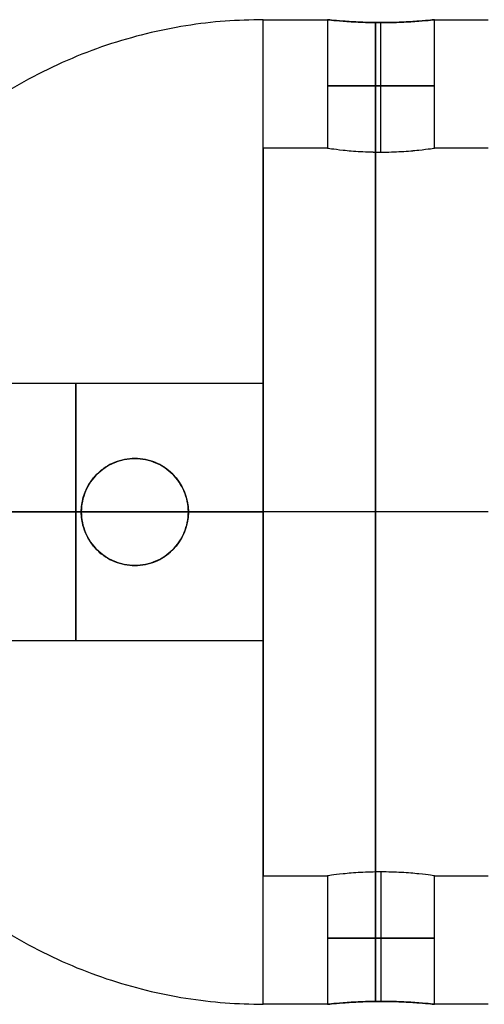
# Model space of a CAD drawing. Header units: millimetres. Extents: x 16 to 1336, y -27 to 28.
# Tile 97 of 256: x 55 to 66, y -11 to 12. Entities that reach past the tile are written whole.
import ezdxf

# ---------------------------------------------------------------- set-up
doc = ezdxf.new("R2010")
doc.units = ezdxf.units.MM
doc.layers.add('METAL NEGRO', color=7, linetype='Continuous')

msp = doc.modelspace()

# ---------------------------------------------------------------- linework, layer by layer
at = {"layer": 'METAL NEGRO'}
for p, q in [((63.935, 8.667, 17.41), (63.935, 11.692, 17.41)), ((63.935, 8.667, 14.91), (63.935, 11.692, 14.91)), ((61.185, 2.496, 16.16), (61.185, 8.76, 16.16)), ((52.877, 0.26, 11.16), (56.935, 0.26, 11.16)), ((55.185, 0.26, 17.16), (61.185, 0.26, 17.16)), ((56.935, 0.26, 11.16), (56.935, 0.26, 5.474)), ((59.435, 0.26, 11.16), (61.185, 0.26, 11.16)), ((59.435, 0.26, 11.16), (59.435, 0.26, 4.794)), ((66.435, 0.26, 24.66), (61.185, 0.26, 24.66)), ((66.435, 0.26, 4.66), (61.185, 0.26, 4.66)), ((66.435, 0.26, 27.66), (61.185, 0.26, 27.66)), ((66.435, 0.26, 7.66), (61.185, 0.26, 7.66)), ((61.185, 0.26, 7.66), (61.185, 0.26, 11.16)), ((61.185, 0.26, 17.16), (61.185, 0.26, 24.66)), ((61.185, -8.24, 16.16), (61.185, -1.976, 16.16)), ((63.935, -8.148, 17.41), (63.935, -11.172, 17.41)), ((63.935, -8.148, 14.91), (63.935, -11.172, 14.91))]:
    msp.add_line(p, q, dxfattribs=at)
at = {"layer": 'METAL NEGRO', "extrusion": (1, 0, 0)}
for centre, radius, start, end in [((0.26, 16.16, 61.185), 11.5, 270, 0), ((0.26, 16.16, 61.185), 8.5, 0, 180), ((0.26, 16.16, 61.185), 8.5, 180, 0), ((0.26, 14.16, 56.81), 3, 0, 180), ((0.26, 14.16, 56.81), 3, 180, 0), ((0.26, 16.16, 61.185), 11.5, 180, 270)]:
    msp.add_arc(centre, radius, start, end, dxfattribs=at)
at = {"layer": 'METAL NEGRO', "extrusion": (-1, 0, 0)}
for centre, radius, start, end in [((-0.26, 16.16, -61.185), 11.5, 90, 180), ((-0.26, 16.16, -63.81), 11.5, 186.2088, 353.7912), ((-0.26, 16.16, -63.81), 11.5, 6.2083, 173.7914), ((-0.26, 16.16, -63.81), 8.5, 8.4139, 171.5861), ((-0.26, 16.16, -63.81), 8.5, 188.4136, 351.5868), ((-0.26, 14.16, -61.185), 3, 0, 180), ((-0.26, 14.16, -61.185), 3, 180, 0), ((-0.26, 16.16, -61.185), 11.5, 0, 90)]:
    msp.add_arc(centre, radius, start, end, dxfattribs=at)
at = {"layer": 'METAL NEGRO', "extrusion": (0, 1, 0)}
for start, end in [(0, 180), (180, 0)]:
    msp.add_arc((-63.935, 16.16, 10.213), 1.25, start, end, dxfattribs=at)
at = {"layer": 'METAL NEGRO', "extrusion": (0, 0, -1)}
for centre, start, end in [((-58.185, 0.26, -8.281), 270, 90), ((-58.185, 0.26, -8.114), 90, 270)]:
    msp.add_arc(centre, 1.25, start, end, dxfattribs=at)
at = {"layer": 'METAL NEGRO', "extrusion": (0, -1, 0)}
for centre, radius, start, end in [((61.185, 16.16, -0.26), 11.5, 90, 145.8972), ((61.185, 16.16, -0.26), 11.5, 214.1028, 248.3112), ((61.185, 16.16, -0.26), 11.5, 261.2471, 270), ((63.935, 16.16, 9.694), 1.25, 0, 180), ((63.935, 16.16, 9.694), 1.25, 180, 0)]:
    msp.add_arc(centre, radius, start, end, dxfattribs=at)
at = {"layer": 'METAL NEGRO'}
for points, weights in [([(61.185, 11.76, 16.16), (51.752, 11.76, 16.16), (49.907, 2.51, 16.16)], [1, 0.746414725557, 0.931934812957]), ([(61.185, 0.26, 27.66), (55.083, 0.26, 27.66), (51.662, 0.26, 22.608)], [1, 0.819830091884, 0.861319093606]), ([(53.172, 0.26, 7.911), (54.811, 0.26, 6.319), (56.935, 0.26, 5.474)], [0.853598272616, 0.854830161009, 0.889874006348]), ([(59.435, 0.26, 4.794), (60.305, 0.26, 4.66), (61.185, 0.26, 4.66)], [0.944993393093, 0.969273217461, 1]), ([(49.907, -1.99, 16.16), (51.752, -11.24, 16.16), (61.185, -11.24, 16.16)], [0.931934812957, 0.746414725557, 1])]:
    msp.add_rational_spline(points, weights, degree=2, dxfattribs=at)
for points in [[(61.185, 11.76, 16.16), (62.685, 11.76, 16.16)], [(62.685, 11.76, 16.16), (62.685, 8.76, 16.16)], [(65.185, 8.76, 16.16), (65.185, 11.76, 16.16)], [(65.185, 11.76, 16.16), (66.435, 11.76, 16.16)], [(62.685, 8.76, 16.16), (61.185, 8.76, 16.16)], [(66.435, 8.76, 16.16), (65.185, 8.76, 16.16)], [(61.185, 3.26, 14.16), (52.435, 3.26, 14.16)], [(58.185, 1.51, 11.433), (58.185, 1.51, 5.129)], [(58.185, -0.99, 5.129), (58.185, -0.99, 11.433)], [(52.435, -2.74, 14.16), (61.185, -2.74, 14.16)], [(61.185, -8.24, 16.16), (62.685, -8.24, 16.16)], [(62.685, -8.24, 16.16), (62.685, -11.24, 16.16)], [(65.185, -11.24, 16.16), (65.185, -8.24, 16.16)], [(65.185, -8.24, 16.16), (66.435, -8.24, 16.16)], [(62.685, -11.24, 16.16), (61.185, -11.24, 16.16)], [(66.435, -11.24, 16.16), (65.185, -11.24, 16.16)]]:
    msp.add_open_spline(points, degree=1, dxfattribs=at)
for points, knots in [([(62.685, 11.76, 16.16), (62.685, 11.76, 15.997), (62.718, 11.756, 15.833), (62.842, 11.743, 15.532), (62.935, 11.735, 15.392), (63.165, 11.717, 15.162), (63.304, 11.708, 15.069), (63.606, 11.695, 14.943), (63.769, 11.692, 14.91), (64.099, 11.692, 14.91), (64.261, 11.695, 14.943), (64.564, 11.708, 15.068), (64.703, 11.717, 15.161), (64.933, 11.734, 15.391), (65.027, 11.743, 15.53), (65.151, 11.756, 15.831), (65.185, 11.76, 15.995), (65.185, 11.76, 16.16)], [0, 0, 0, 0, 0.494393, 0.494393, 0.988786, 0.988786, 1.483179, 1.483179, 1.977572, 1.977572, 2.471965, 2.471965, 2.966358, 2.966358, 3.460751, 3.460751, 3.955144, 3.955144, 3.955144, 3.955144]), ([(65.185, 11.76, 16.16), (65.185, 11.76, 16.326), (65.152, 11.756, 16.488), (65.027, 11.743, 16.79), (64.934, 11.735, 16.929), (64.703, 11.717, 17.16), (64.564, 11.708, 17.253), (64.263, 11.695, 17.377), (64.098, 11.692, 17.41), (63.854, 11.692, 17.41), (63.771, 11.692, 17.402), (63.61, 11.696, 17.37), (63.532, 11.698, 17.347), (63.305, 11.708, 17.253), (63.168, 11.717, 17.161), (62.934, 11.735, 16.928), (62.843, 11.743, 16.79), (62.749, 11.753, 16.563), (62.725, 11.755, 16.485), (62.693, 11.759, 16.325), (62.685, 11.76, 16.242), (62.685, 11.76, 16.16)], [0, 0, 0, 0, 0.493806, 0.493806, 0.987612, 0.987612, 1.481418, 1.481418, 1.975223, 1.975223, 2.222126, 2.222126, 2.469029, 2.469029, 2.962835, 2.962835, 3.456641, 3.456641, 3.703544, 3.703544, 3.950447, 3.950447, 3.950447, 3.950447]), ([(62.685, 8.76, 16.16), (62.685, 8.76, 16.323), (62.718, 8.755, 16.488), (62.842, 8.738, 16.789), (62.935, 8.726, 16.928), (63.108, 8.708, 17.101), (63.172, 8.701, 17.154), (63.308, 8.69, 17.245), (63.379, 8.685, 17.283), (63.606, 8.672, 17.377), (63.769, 8.667, 17.41), (64.099, 8.667, 17.41), (64.262, 8.672, 17.378), (64.564, 8.689, 17.253), (64.703, 8.701, 17.16), (64.933, 8.726, 16.93), (65.026, 8.738, 16.791), (65.151, 8.755, 16.49), (65.185, 8.76, 16.326), (65.185, 8.76, 16.16)], [0, 0, 0, 0, 0.494418, 0.494418, 0.988837, 0.988837, 1.236046, 1.236046, 1.483255, 1.483255, 1.977673, 1.977673, 2.472092, 2.472092, 2.96651, 2.96651, 3.460928, 3.460928, 3.955346, 3.955346, 3.955346, 3.955346]), ([(62.685, 8.76, 16.16), (62.685, 8.76, 16.079), (62.693, 8.758, 15.996), (62.725, 8.754, 15.835), (62.749, 8.75, 15.757), (62.843, 8.738, 15.53), (62.934, 8.726, 15.393), (63.167, 8.701, 15.16), (63.305, 8.689, 15.068), (63.532, 8.677, 14.974), (63.61, 8.673, 14.95), (63.771, 8.668, 14.918), (63.854, 8.667, 14.91), (64.099, 8.667, 14.91), (64.263, 8.672, 14.943), (64.564, 8.689, 15.068), (64.703, 8.702, 15.161), (64.934, 8.726, 15.391), (65.027, 8.738, 15.53), (65.152, 8.755, 15.833), (65.185, 8.76, 15.995), (65.185, 8.76, 16.16)], [-3.952953, -3.952953, -3.952953, -3.952953, -3.705894, -3.705894, -3.458834, -3.458834, -2.964715, -2.964715, -2.470596, -2.470596, -2.223536, -2.223536, -1.976477, -1.976477, -1.482358, -1.482358, -0.988238, -0.988238, -0.494119, -0.494119, 0, 0, 0, 0]), ([(58.185, 1.51, 5.129), (58.024, 1.51, 5.173), (57.864, 1.478, 5.217), (57.564, 1.357, 5.299), (57.427, 1.267, 5.337), (57.192, 1.036, 5.402), (57.098, 0.899, 5.429), (57.001, 0.669, 5.456), (56.976, 0.59, 5.463), (56.943, 0.427, 5.472), (56.935, 0.343, 5.474), (56.935, 0.26, 5.474)], [0, 0, 0, 0, 0.502626, 0.502626, 1.005253, 1.005253, 1.507879, 1.507879, 1.759192, 1.759192, 2.010505, 2.010505, 2.010505, 2.010505]), ([(58.185, -0.99, 11.433), (58.02, -0.99, 11.433), (57.854, -0.957, 11.417), (57.552, -0.831, 11.365), (57.416, -0.739, 11.329), (57.243, -0.567, 11.276), (57.192, -0.504, 11.258), (57.102, -0.37, 11.226), (57.063, -0.297, 11.211), (57, -0.146, 11.187), (56.976, -0.068, 11.177), (56.943, 0.093, 11.164), (56.935, 0.177, 11.16), (56.935, 0.424, 11.16), (56.968, 0.59, 11.175), (57.094, 0.892, 11.224), (57.186, 1.029, 11.258), (57.416, 1.258, 11.329), (57.551, 1.35, 11.364), (57.855, 1.477, 11.417), (58.018, 1.51, 11.433), (58.185, 1.51, 11.433)], [0, 0, 0, 0, 0.499448, 0.499448, 0.998895, 0.998895, 1.248619, 1.248619, 1.498343, 1.498343, 1.748066, 1.748066, 1.99779, 1.99779, 2.497238, 2.497238, 2.996685, 2.996685, 3.496133, 3.496133, 3.99558, 3.99558, 3.99558, 3.99558]), ([(59.435, 0.26, 4.794), (59.435, 0.428, 4.794), (59.401, 0.593, 4.803), (59.272, 0.899, 4.837), (59.177, 1.037, 4.862), (58.944, 1.266, 4.924), (58.805, 1.357, 4.962), (58.507, 1.478, 5.042), (58.345, 1.51, 5.085), (58.185, 1.51, 5.129)], [0, 0, 0, 0, 0.502799, 0.502799, 1.005599, 1.005599, 1.508398, 1.508398, 2.011198, 2.011198, 2.011198, 2.011198]), ([(58.185, -0.99, 11.433), (58.349, -0.99, 11.433), (58.516, -0.957, 11.417), (58.816, -0.832, 11.365), (58.953, -0.739, 11.329), (59.182, -0.511, 11.258), (59.274, -0.375, 11.224), (59.37, -0.146, 11.187), (59.394, -0.067, 11.177), (59.426, 0.094, 11.164), (59.435, 0.178, 11.16), (59.435, 0.426, 11.16), (59.401, 0.591, 11.175), (59.275, 0.892, 11.224), (59.183, 1.03, 11.258), (58.955, 1.257, 11.329), (58.818, 1.35, 11.365), (58.591, 1.445, 11.404), (58.511, 1.469, 11.415), (58.35, 1.501, 11.429), (58.268, 1.51, 11.433), (58.185, 1.51, 11.433)], [-3.99497, -3.99497, -3.99497, -3.99497, -3.495599, -3.495599, -2.996228, -2.996228, -2.496857, -2.496857, -2.247171, -2.247171, -1.997485, -1.997485, -1.498114, -1.498114, -0.998743, -0.998743, -0.499371, -0.499371, -0.249686, -0.249686, 0, 0, 0, 0]), ([(56.935, 0.26, 5.474), (56.935, 0.093, 5.474), (56.969, -0.074, 5.465), (57.097, -0.378, 5.429), (57.193, -0.518, 5.402), (57.427, -0.748, 5.337), (57.565, -0.838, 5.299), (57.863, -0.959, 5.217), (58.025, -0.99, 5.173), (58.185, -0.99, 5.129)], [0, 0, 0, 0, 0.503256, 0.503256, 1.006512, 1.006512, 1.509768, 1.509768, 2.013024, 2.013024, 2.013024, 2.013024]), ([(58.185, -0.99, 5.129), (58.345, -0.99, 5.086), (58.507, -0.959, 5.042), (58.805, -0.838, 4.962), (58.944, -0.746, 4.924), (59.177, -0.518, 4.862), (59.272, -0.379, 4.837), (59.369, -0.15, 4.812), (59.394, -0.069, 4.805), (59.426, 0.093, 4.796), (59.435, 0.176, 4.794), (59.435, 0.26, 4.794)], [0, 0, 0, 0, 0.502131, 0.502131, 1.004263, 1.004263, 1.506394, 1.506394, 1.75746, 1.75746, 2.008525, 2.008525, 2.008525, 2.008525]), ([(65.185, -8.24, 16.16), (65.185, -8.24, 16.323), (65.152, -8.235, 16.488), (65.027, -8.218, 16.789), (64.934, -8.206, 16.928), (64.762, -8.188, 17.101), (64.697, -8.182, 17.154), (64.562, -8.171, 17.245), (64.49, -8.166, 17.283), (64.263, -8.153, 17.377), (64.101, -8.148, 17.41), (63.77, -8.148, 17.41), (63.608, -8.153, 17.378), (63.305, -8.17, 17.253), (63.167, -8.182, 17.16), (62.936, -8.206, 16.93), (62.843, -8.218, 16.791), (62.718, -8.235, 16.49), (62.685, -8.24, 16.326), (62.685, -8.24, 16.16)], [0, 0, 0, 0, 0.494418, 0.494418, 0.988837, 0.988837, 1.236046, 1.236046, 1.483255, 1.483255, 1.977673, 1.977673, 2.472092, 2.472092, 2.96651, 2.96651, 3.460928, 3.460928, 3.955346, 3.955346, 3.955346, 3.955346]), ([(65.185, -8.24, 16.16), (65.185, -8.24, 16.079), (65.177, -8.239, 15.996), (65.145, -8.235, 15.835), (65.121, -8.231, 15.757), (65.027, -8.218, 15.53), (64.935, -8.206, 15.393), (64.702, -8.182, 15.16), (64.565, -8.17, 15.068), (64.337, -8.157, 14.974), (64.259, -8.154, 14.95), (64.099, -8.149, 14.918), (64.016, -8.148, 14.91), (63.771, -8.148, 14.91), (63.606, -8.153, 14.943), (63.306, -8.17, 15.068), (63.166, -8.182, 15.161), (62.936, -8.206, 15.391), (62.843, -8.218, 15.53), (62.717, -8.235, 15.833), (62.685, -8.24, 15.995), (62.685, -8.24, 16.16)], [-3.952953, -3.952953, -3.952953, -3.952953, -3.705894, -3.705894, -3.458834, -3.458834, -2.964715, -2.964715, -2.470596, -2.470596, -2.223536, -2.223536, -1.976477, -1.976477, -1.482358, -1.482358, -0.988238, -0.988238, -0.494119, -0.494119, 0, 0, 0, 0]), ([(65.185, -11.24, 16.16), (65.185, -11.24, 15.997), (65.152, -11.237, 15.833), (65.027, -11.224, 15.532), (64.934, -11.215, 15.392), (64.704, -11.197, 15.162), (64.566, -11.189, 15.069), (64.263, -11.176, 14.943), (64.101, -11.172, 14.91), (63.77, -11.172, 14.91), (63.608, -11.176, 14.943), (63.305, -11.189, 15.068), (63.167, -11.197, 15.161), (62.936, -11.215, 15.391), (62.843, -11.224, 15.53), (62.718, -11.237, 15.831), (62.685, -11.24, 15.995), (62.685, -11.24, 16.16)], [0, 0, 0, 0, 0.494393, 0.494393, 0.988786, 0.988786, 1.483179, 1.483179, 1.977572, 1.977572, 2.471965, 2.471965, 2.966358, 2.966358, 3.460751, 3.460751, 3.955144, 3.955144, 3.955144, 3.955144]), ([(62.685, -11.24, 16.16), (62.685, -11.24, 16.326), (62.717, -11.237, 16.488), (62.843, -11.224, 16.79), (62.936, -11.215, 16.929), (63.166, -11.197, 17.16), (63.306, -11.189, 17.253), (63.607, -11.176, 17.377), (63.771, -11.172, 17.41), (64.016, -11.172, 17.41), (64.099, -11.173, 17.402), (64.259, -11.177, 17.37), (64.337, -11.179, 17.347), (64.564, -11.189, 17.253), (64.702, -11.197, 17.161), (64.935, -11.215, 16.928), (65.027, -11.224, 16.79), (65.121, -11.234, 16.563), (65.145, -11.236, 16.485), (65.177, -11.239, 16.325), (65.185, -11.24, 16.242), (65.185, -11.24, 16.16)], [0, 0, 0, 0, 0.493806, 0.493806, 0.987612, 0.987612, 1.481418, 1.481418, 1.975223, 1.975223, 2.222126, 2.222126, 2.469029, 2.469029, 2.962835, 2.962835, 3.456641, 3.456641, 3.703544, 3.703544, 3.950447, 3.950447, 3.950447, 3.950447])]:
    msp.add_open_spline(points, degree=3, knots=knots, dxfattribs=at)

doc.saveas('drawing.dxf')
